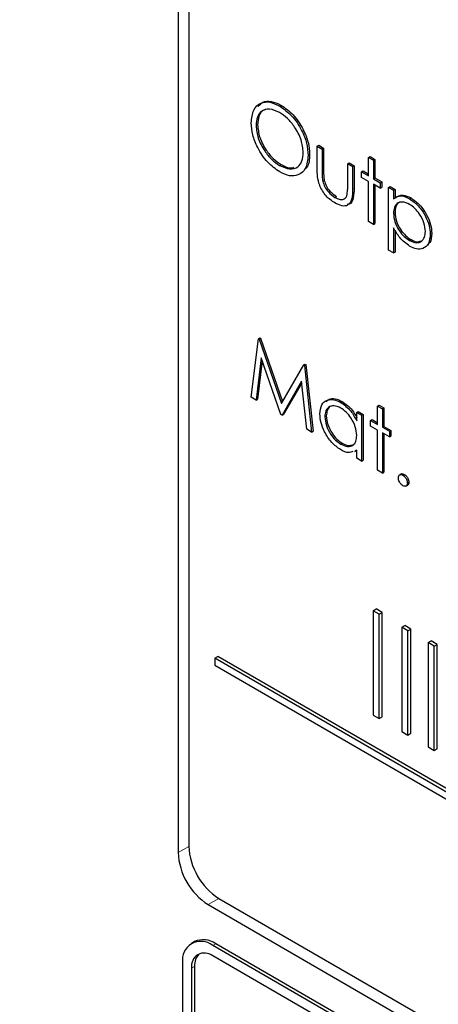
# Paper-space layout 'Blatt2' of a CAD drawing. Header units: millimetres. Extents: x 5 to 418, y 2 to 292.
# Tile 23 of 59: x 104.29 to 107.58, y 192.97 to 200.68. Entities that reach past the tile are written whole.
import ezdxf

# ---------------------------------------------------------------- set-up
doc = ezdxf.new("R2010")
doc.units = ezdxf.units.MM

psp = doc.layouts.new('Blatt2')

# ---------------------------------------------------------------- linework, layer by layer
at = {"color": 7, "linetype": 'Continuous', "lineweight": 25}
for p, q in [((105.5363, 205.186), (105.5363, 194.1627)), ((105.6204, 205.0985), (105.6204, 194.2113)), ((106.3298, 200.0068), (106.3416, 200.0136)), ((106.1476, 199.8525), (106.1593, 199.8593)), ((106.6262, 199.6912), (106.638, 199.698)), ((106.638, 199.698), (106.6761, 199.6761)), ((106.5555, 199.6192), (106.5673, 199.626)), ((106.6262, 199.6912), (106.6643, 199.6692)), ((106.6262, 199.5202), (106.6262, 199.6912)), ((106.6643, 199.6692), (106.6761, 199.6761)), ((106.6643, 199.6692), (106.6643, 199.5032)), ((106.6761, 199.6761), (106.6761, 199.51)), ((106.3316, 199.5409), (106.3434, 199.5477)), ((106.8655, 199.5531), (106.8773, 199.5599)), ((106.8655, 199.387), (106.8655, 199.5531)), ((106.8655, 199.5531), (106.9036, 199.5311)), ((106.8773, 199.5599), (106.9154, 199.5379)), ((106.9036, 199.5311), (106.9154, 199.5379)), ((106.9154, 199.5379), (106.9154, 199.3636)), ((107.0287, 199.6033), (107.0405, 199.6101)), ((107.0287, 199.6033), (107.0668, 199.5813)), ((107.0287, 199.4589), (107.0287, 199.6033)), ((107.0405, 199.6101), (107.0786, 199.5882)), ((107.0668, 199.5813), (107.0786, 199.5882)), ((107.0668, 199.5813), (107.0668, 199.4369)), ((107.0786, 199.5882), (107.0786, 199.4437)), ((106.9036, 199.5311), (106.9036, 199.3568)), ((106.9743, 199.4903), (106.9861, 199.4971)), ((106.9743, 199.4463), (106.9743, 199.4903)), ((106.9743, 199.4903), (107.0287, 199.4589)), ((106.9861, 199.4971), (107.0287, 199.4725)), ((106.6703, 199.416), (106.6821, 199.4228)), ((107.0287, 199.4149), (106.9743, 199.4463)), ((107.0287, 199.1008), (107.0287, 199.4149)), ((107.0668, 199.4369), (107.0786, 199.4437)), ((107.0668, 199.4369), (107.1212, 199.4055)), ((107.1212, 199.3615), (107.0668, 199.3929)), ((107.0668, 199.3929), (107.0668, 199.0789)), ((107.0786, 199.4437), (107.133, 199.4123)), ((107.0786, 199.3861), (107.0786, 199.0857)), ((107.1212, 199.4055), (107.133, 199.4123)), ((107.1212, 199.4055), (107.1212, 199.3615)), ((107.133, 199.4123), (107.133, 199.3683)), ((107.1212, 199.3615), (107.133, 199.3683)), ((107.1865, 199.3678), (107.1982, 199.3746)), ((107.1865, 199.3678), (107.2245, 199.3458)), ((107.1865, 198.8779), (107.1865, 199.3678)), ((107.1982, 199.3746), (107.2363, 199.3526)), ((107.2245, 199.3458), (107.2363, 199.3526)), ((107.2245, 199.3458), (107.2245, 199.2796)), ((107.2363, 199.3526), (107.2363, 199.2864)), ((106.7655, 199.2905), (106.7773, 199.2973)), ((107.3498, 199.2798), (107.3616, 199.2866)), ((107.2245, 199.166), (107.2363, 199.1728)), ((107.0668, 199.0789), (107.0287, 199.1008)), ((107.0668, 199.0789), (107.0786, 199.0857)), ((107.2245, 199.0527), (107.2245, 198.8559)), ((107.2363, 199.0342), (107.2363, 198.8627)), ((107.5128, 199.0014), (107.5246, 199.0082)), ((107.3501, 198.953), (107.3618, 198.9598)), ((107.2245, 198.8559), (107.1865, 198.8779)), ((107.2245, 198.8559), (107.2363, 198.8627)), ((106.1095, 197.7262), (106.1655, 198.1838)), ((106.1655, 198.1838), (106.1773, 198.1906)), ((106.1655, 198.1838), (106.1709, 198.1807)), ((106.1709, 198.1807), (106.1827, 198.1875)), ((106.1709, 198.1807), (106.3461, 197.6776)), ((106.1773, 198.1906), (106.1827, 198.1875)), ((106.1827, 198.1875), (106.3549, 197.6928)), ((106.1883, 198.034), (106.1478, 197.7041)), ((106.1964, 198.0108), (106.1596, 197.7109)), ((106.3421, 197.592), (106.1883, 198.034)), ((106.3461, 197.6776), (106.5208, 197.9787)), ((106.5208, 197.9787), (106.5326, 197.9855)), ((106.5208, 197.9787), (106.5263, 197.9755)), ((106.5263, 197.9755), (106.5381, 197.9823)), ((106.5263, 197.9755), (106.5827, 197.4531)), ((106.5326, 197.9855), (106.5381, 197.9823)), ((106.5381, 197.9823), (106.5945, 197.4599)), ((106.5038, 197.8511), (106.3507, 197.587)), ((106.5444, 197.4751), (106.5038, 197.8511)), ((106.5051, 197.8397), (106.3625, 197.5938)), ((106.1478, 197.7041), (106.1095, 197.7262)), ((106.1478, 197.7041), (106.1596, 197.7109)), ((106.8108, 197.6857), (106.8226, 197.6925)), ((106.9362, 197.607), (106.948, 197.6138)), ((106.948, 197.6138), (106.9861, 197.5918)), ((107.0994, 197.6572), (107.1112, 197.6641)), ((107.0994, 197.6572), (107.1375, 197.6353)), ((107.0994, 197.5128), (107.0994, 197.6572)), ((107.1112, 197.6641), (107.1493, 197.6421)), ((107.1375, 197.6353), (107.1493, 197.6421)), ((107.1375, 197.6353), (107.1375, 197.4908)), ((107.1493, 197.6421), (107.1493, 197.4976)), ((106.3507, 197.587), (106.3421, 197.592)), ((106.3507, 197.587), (106.3625, 197.5938)), ((106.686, 197.5729), (106.6978, 197.5797)), ((106.9362, 197.5407), (106.9362, 197.607)), ((106.9362, 197.607), (106.9743, 197.585)), ((106.9743, 197.585), (106.9861, 197.5918)), ((106.9743, 197.585), (106.9743, 197.227)), ((106.9861, 197.5918), (106.9861, 197.2338)), ((107.045, 197.5442), (107.0568, 197.551)), ((107.045, 197.5002), (107.045, 197.5442)), ((107.045, 197.5442), (107.0994, 197.5128)), ((107.0568, 197.551), (107.0994, 197.5264)), ((106.5827, 197.4531), (106.5444, 197.4751)), ((106.5827, 197.4531), (106.5945, 197.4599)), ((107.0994, 197.4688), (107.045, 197.5002)), ((107.0994, 197.1548), (107.0994, 197.4688)), ((107.1375, 197.4908), (107.1493, 197.4976)), ((107.1375, 197.4908), (107.1919, 197.4594)), ((107.1493, 197.4976), (107.2037, 197.4662)), ((107.1919, 197.4594), (107.2037, 197.4662)), ((107.1919, 197.4594), (107.1919, 197.4154)), ((107.2037, 197.4662), (107.2037, 197.4222)), ((107.1919, 197.4154), (107.1375, 197.4468)), ((107.1375, 197.4468), (107.1375, 197.1328)), ((107.1493, 197.44), (107.1493, 197.1396)), ((107.1919, 197.4154), (107.2037, 197.4222)), ((106.811, 197.359), (106.8228, 197.3658)), ((106.9362, 197.3109), (106.9211, 197.3066)), ((106.9218, 197.3013), (106.9362, 197.3096)), ((106.9362, 197.249), (106.9362, 197.3109)), ((106.9743, 197.227), (106.9362, 197.249)), ((106.9743, 197.227), (106.9861, 197.2338)), ((107.1375, 197.1328), (107.0994, 197.1548)), ((107.1375, 197.1328), (107.1493, 197.1396)), ((107.2862, 197.1257), (107.2715, 197.1172)), ((107.298, 197.1155), (107.3097, 197.1223)), ((107.3213, 197.0305), (107.336, 197.039)), ((107.3333, 197.0543), (107.3451, 197.0611)), ((107.0643, 196.0551), (107.0878, 196.0687)), ((107.1114, 196.0279), (107.0643, 196.0551)), ((107.0643, 196.0551), (107.0643, 195.2386)), ((107.135, 196.0415), (107.0878, 196.0687)), ((107.1114, 196.0279), (107.135, 196.0415)), ((107.1114, 195.2114), (107.1114, 196.0279)), ((107.135, 195.225), (107.135, 196.0415)), ((107.2886, 195.9256), (107.3122, 195.9392)), ((107.3358, 195.8984), (107.2886, 195.9256)), ((107.2886, 195.9256), (107.2886, 195.1091)), ((107.3593, 195.912), (107.3122, 195.9392)), ((107.3358, 195.8984), (107.3593, 195.912)), ((107.3358, 195.0818), (107.3358, 195.8984)), ((107.3593, 195.0954), (107.3593, 195.912)), ((107.4972, 195.8052), (107.5208, 195.8188)), ((107.5444, 195.778), (107.4972, 195.8052)), ((107.4972, 195.8052), (107.4972, 194.9886)), ((107.5679, 195.7916), (107.5208, 195.8188)), ((107.5444, 195.778), (107.5679, 195.7916)), ((107.5444, 194.9614), (107.5444, 195.778)), ((107.5679, 194.975), (107.5679, 195.7916)), ((105.8231, 195.6829), (105.8466, 195.6965)), ((117.4276, 189.011), (105.8466, 195.6965)), ((117.404, 188.9974), (105.8231, 195.6829)), ((105.8231, 195.6829), (105.8231, 195.6285)), ((105.8231, 195.6285), (117.404, 188.943)), ((107.0643, 195.2386), (107.1114, 195.2114)), ((107.1114, 195.2114), (107.135, 195.225)), ((107.2886, 195.1091), (107.3358, 195.0818)), ((107.3358, 195.0818), (107.3593, 195.0954)), ((107.4972, 194.9886), (107.5444, 194.9614)), ((107.5444, 194.9614), (107.5679, 194.975)), ((105.8561, 193.803), (117.6413, 186.9996)), ((105.772, 193.7544), (117.675, 186.883)), ((105.6643, 193.4647), (105.6407, 193.4511)), ((117.5925, 186.6312), (105.8074, 193.4346)), ((117.616, 186.6448), (105.8309, 193.4482)), ((105.5717, 193.2985), (105.5717, 189.488)), ((108.7536, 191.6521), (105.8074, 193.353)), ((105.6424, 193.2577), (105.6424, 189.4472)), ((105.6659, 193.2713), (105.6659, 189.4608))]:
    psp.add_line(p, q, dxfattribs=at)
at = {"color": 7, "linetype": 'Continuous', "lineweight": 18}
for p, q in [((106.6643, 199.5032), (106.6761, 199.51)), ((106.9036, 199.3568), (106.9154, 199.3636)), ((105.6204, 194.2096), (105.5363, 194.1627)), ((105.8547, 193.8038), (105.772, 193.7544)), ((105.8074, 193.4346), (105.8309, 193.4482)), ((105.6424, 193.2577), (105.6659, 193.2713))]:
    psp.add_line(p, q, dxfattribs=at)
at = {"color": 7, "linetype": 'Continuous', "lineweight": 25}
for centre, radius, start, end in [((106.048, 194.186), 0.5123, 182.60548, 237.39452), ((106.1322, 194.2345), 0.5123, 182.60548, 237.39452), ((105.7153, 193.3218), 0.1456, 50.79671, 189.21404), ((105.7333, 193.3119), 0.1677, 54.38242, 114.30712), ((105.7429, 193.274), 0.1019, 50.79671, 189.21404), ((105.7886, 193.2817), 0.1231, 134.00445, 184.8598)]:
    psp.add_arc(centre, radius, start, end, dxfattribs=at)
at = {"color": 7, "linetype": 'Continuous', "lineweight": 18}
psp.add_open_spline([(98.5139, 212.6739), (100.3135, 211.5229), (103.9138, 209.2204), (109.5773, 205.8098), (115.4628, 202.4246), (121.0865, 199.3397), (124.7648, 197.4277), (126.3533, 196.602)], degree=3, knots=[0, 0, 0, 0, 0.204721, 0.409562, 0.623395, 0.837364, 1, 1, 1, 1], dxfattribs=at)
at = {"color": 7, "linetype": 'Continuous', "lineweight": 25}
for points, knots in [([(98.6587, 212.3749), (99.3479, 211.9262), (101.2717, 210.6738), (104.5864, 208.6083), (108.5991, 206.1764), (112.772, 203.7385), (117.0181, 201.3413), (121.1714, 199.079), (124.3413, 197.404), (126.0777, 196.5192), (126.5015, 196.3032)], [0, 0, 0, 0, 0.079167, 0.220979, 0.371612, 0.522329, 0.673084, 0.823745, 0.956982, 1, 1, 1, 1]), ([(106.1095, 199.8743), (106.1134, 199.9099), (106.1212, 199.9809), (106.1793, 200.0335), (106.2526, 200.0425), (106.304, 200.0187), (106.3298, 200.0068)], [0, 0, 0, 0, 0.279731, 0.559327, 0.77968, 1, 1, 1, 1]), ([(106.1645, 200.0016), (106.1752, 200.0148), (106.1998, 200.045), (106.2651, 200.0484), (106.3161, 200.0252), (106.3416, 200.0136)], [0, 0, 0, 0, 0.2774234, 0.6387397, 1, 1, 1, 1]), ([(106.3298, 200.0068), (106.363, 199.9836), (106.4295, 199.9372), (106.5038, 199.8247), (106.549, 199.7133), (106.5533, 199.6506), (106.5555, 199.6192)], [0, 0, 0, 0, 0.279767, 0.559358, 0.779571, 1, 1, 1, 1]), ([(106.3416, 200.0136), (106.3748, 199.9904), (106.4413, 199.944), (106.5156, 199.8315), (106.5607, 199.7201), (106.5651, 199.6574), (106.5673, 199.626)], [0, 0, 0, 0, 0.279767, 0.559358, 0.779571, 1, 1, 1, 1]), ([(106.3316, 199.9555), (106.3049, 199.9669), (106.2513, 199.9898), (106.19, 199.9707), (106.1533, 199.9224), (106.1495, 199.8758), (106.1476, 199.8525)], [0, 0, 0, 0, 0.279627, 0.55935, 0.77963, 1, 1, 1, 1]), ([(106.2454, 199.9818), (106.2298, 199.9794), (106.1962, 199.9744), (106.1654, 199.9284), (106.1614, 199.8824), (106.1593, 199.8593)], [0, 0, 0, 0, 0.303416, 0.651638, 1, 1, 1, 1]), ([(106.5174, 199.6413), (106.5142, 199.6742), (106.5076, 199.7402), (106.456, 199.8375), (106.3949, 199.9118), (106.3527, 199.9409), (106.3316, 199.9555)], [0, 0, 0, 0, 0.279468, 0.55887, 0.779516, 1, 1, 1, 1]), ([(106.3332, 199.4898), (106.3003, 199.513), (106.2345, 199.5594), (106.1614, 199.6708), (106.1163, 199.781), (106.1118, 199.8432), (106.1095, 199.8743)], [0, 0, 0, 0, 0.2796633, 0.5593539, 0.7796364, 1, 1, 1, 1]), ([(106.1476, 199.8525), (106.1508, 199.8198), (106.1573, 199.7543), (106.2086, 199.6581), (106.2687, 199.5833), (106.3106, 199.5551), (106.3316, 199.5409)], [0, 0, 0, 0, 0.279416, 0.5590765, 0.779478, 1, 1, 1, 1]), ([(106.1593, 199.8593), (106.1626, 199.8266), (106.1691, 199.7611), (106.2204, 199.6649), (106.2805, 199.5901), (106.3224, 199.5619), (106.3434, 199.5477)], [0, 0, 0, 0, 0.279416, 0.5590765, 0.779478, 1, 1, 1, 1]), ([(106.3316, 199.5409), (106.3586, 199.5289), (106.4124, 199.5049), (106.4749, 199.5225), (106.5116, 199.5712), (106.5155, 199.6179), (106.5174, 199.6413)], [0, 0, 0, 0, 0.27983, 0.559389, 0.779654, 1, 1, 1, 1]), ([(106.5555, 199.6192), (106.5518, 199.5833), (106.5443, 199.5116), (106.4839, 199.4622), (106.4107, 199.4527), (106.359, 199.4774), (106.3332, 199.4898)], [0, 0, 0, 0, 0.2796304, 0.5593429, 0.7795972, 1, 1, 1, 1]), ([(106.5673, 199.626), (106.5654, 199.5878), (106.5627, 199.5353), (106.5328, 199.5131), (106.5247, 199.5071)], [0, 0, 0, 0, 0.727298, 1, 1, 1, 1]), ([(106.3434, 199.5477), (106.3713, 199.5334), (106.4087, 199.5141), (106.437, 199.5241), (106.4442, 199.5267)], [0, 0, 0, 0, 0.744695, 1, 1, 1, 1]), ([(106.7652, 199.2467), (106.7416, 199.2625), (106.6945, 199.2939), (106.6286, 199.4036), (106.6271, 199.4759), (106.6262, 199.5202)], [0, 0, 0, 0, 0.28097, 0.559785, 1, 1, 1, 1]), ([(106.6643, 199.5032), (106.6642, 199.4875), (106.6642, 199.4594), (106.6684, 199.4292), (106.6703, 199.416)], [0, 0, 0, 0, 0.560377, 1, 1, 1, 1]), ([(106.6761, 199.51), (106.676, 199.4943), (106.676, 199.4662), (106.6802, 199.436), (106.6821, 199.4228)], [0, 0, 0, 0, 0.560377, 1, 1, 1, 1]), ([(106.6703, 199.416), (106.675, 199.4013), (106.6844, 199.3719), (106.7185, 199.3235), (106.7477, 199.303), (106.7655, 199.2905)], [0, 0, 0, 0, 0.280117, 0.560544, 1, 1, 1, 1]), ([(106.6821, 199.4228), (106.6868, 199.4081), (106.6962, 199.3787), (106.7303, 199.3303), (106.7595, 199.3098), (106.7773, 199.2973)], [0, 0, 0, 0, 0.280117, 0.560544, 1, 1, 1, 1]), ([(106.8592, 199.3034), (106.8616, 199.3182), (106.8657, 199.3447), (106.8656, 199.3741), (106.8655, 199.387)], [0, 0, 0, 0, 0.559371, 1, 1, 1, 1]), ([(106.9036, 199.3568), (106.9033, 199.3302), (106.9026, 199.2775), (106.8728, 199.2248), (106.8197, 199.2192), (106.7834, 199.2375), (106.7652, 199.2467)], [0, 0, 0, 0, 0.281501, 0.559646, 0.779298, 1, 1, 1, 1]), ([(106.9154, 199.3636), (106.9148, 199.3377), (106.9135, 199.2862), (106.8925, 199.2367), (106.8674, 199.2355), (106.8625, 199.2352)], [0, 0, 0, 0, 0.448451, 0.891556, 1, 1, 1, 1]), ([(107.2363, 199.2864), (107.2556, 199.2987), (107.2902, 199.3208), (107.3397, 199.2971), (107.3616, 199.2866)], [0, 0, 0, 0, 0.558418, 1, 1, 1, 1]), ([(106.7655, 199.2905), (106.7765, 199.2849), (106.7986, 199.2736), (106.8268, 199.2726), (106.8482, 199.2825), (106.8556, 199.2964), (106.8592, 199.3034)], [0, 0, 0, 0, 0.28027, 0.560007, 0.780074, 1, 1, 1, 1]), ([(107.2245, 199.2796), (107.2438, 199.2919), (107.2784, 199.314), (107.3279, 199.2903), (107.3498, 199.2798)], [0, 0, 0, 0, 0.558418, 1, 1, 1, 1]), ([(107.3495, 199.236), (107.3311, 199.2444), (107.2944, 199.261), (107.253, 199.2468), (107.2281, 199.2139), (107.2257, 199.182), (107.2245, 199.166)], [0, 0, 0, 0, 0.279747, 0.559315, 0.779515, 1, 1, 1, 1]), ([(107.2838, 199.254), (107.2771, 199.2527), (107.2583, 199.2491), (107.2402, 199.22), (107.2376, 199.1885), (107.2363, 199.1728)], [0, 0, 0, 0, 0.219851, 0.609672, 1, 1, 1, 1]), ([(107.4747, 199.0229), (107.4722, 199.0452), (107.4672, 199.09), (107.4336, 199.156), (107.3923, 199.2068), (107.3637, 199.2263), (107.3495, 199.236)], [0, 0, 0, 0, 0.279387, 0.559092, 0.779508, 1, 1, 1, 1]), ([(107.3498, 199.2798), (107.3736, 199.2629), (107.4212, 199.2292), (107.4742, 199.1488), (107.5077, 199.0691), (107.5111, 199.0239), (107.5128, 199.0014)], [0, 0, 0, 0, 0.279627, 0.559432, 0.779703, 1, 1, 1, 1]), ([(107.3616, 199.2866), (107.3854, 199.2697), (107.433, 199.236), (107.486, 199.1556), (107.5194, 199.0759), (107.5229, 199.0308), (107.5246, 199.0082)], [0, 0, 0, 0, 0.279627, 0.559432, 0.779703, 1, 1, 1, 1]), ([(107.2245, 199.166), (107.2266, 199.1437), (107.2306, 199.0991), (107.2653, 199.0327), (107.3071, 198.9826), (107.3357, 198.9629), (107.3501, 198.953)], [0, 0, 0, 0, 0.279654, 0.558875, 0.779455, 1, 1, 1, 1]), ([(107.2363, 199.1728), (107.2383, 199.1505), (107.2424, 199.1059), (107.2771, 199.0395), (107.3189, 198.9894), (107.3475, 198.9697), (107.3618, 198.9598)], [0, 0, 0, 0, 0.279654, 0.558875, 0.779455, 1, 1, 1, 1]), ([(107.351, 198.9085), (107.3234, 198.9287), (107.274, 198.9649), (107.2397, 199.0258), (107.2245, 199.0527)], [0, 0, 0, 0, 0.558466, 1, 1, 1, 1]), ([(107.3501, 198.953), (107.3682, 198.9452), (107.4045, 198.9295), (107.4452, 198.9439), (107.4699, 198.9763), (107.4731, 199.0074), (107.4747, 199.0229)], [0, 0, 0, 0, 0.279628, 0.559247, 0.779775, 1, 1, 1, 1]), ([(107.5128, 199.0014), (107.51, 198.9754), (107.5045, 198.9235), (107.4602, 198.8885), (107.4072, 198.8817), (107.3697, 198.8996), (107.351, 198.9085)], [0, 0, 0, 0, 0.2795398, 0.5592729, 0.7795593, 1, 1, 1, 1]), ([(107.5246, 199.0082), (107.5228, 198.9809), (107.5201, 198.9395), (107.4954, 198.9226), (107.487, 198.9169)], [0, 0, 0, 0, 0.658028, 1, 1, 1, 1]), ([(107.3618, 198.9598), (107.3805, 198.9509), (107.4091, 198.9371), (107.4301, 198.9466), (107.4375, 198.9499)], [0, 0, 0, 0, 0.650568, 1, 1, 1, 1]), ([(106.648, 197.5954), (106.6509, 197.6211), (106.6568, 197.6726), (106.7017, 197.7064), (106.7548, 197.7125), (106.7921, 197.6946), (106.8108, 197.6857)], [0, 0, 0, 0, 0.279413, 0.559191, 0.779548, 1, 1, 1, 1]), ([(106.6966, 197.6909), (106.7037, 197.6983), (106.7215, 197.717), (106.7671, 197.7185), (106.8041, 197.7012), (106.8226, 197.6925)], [0, 0, 0, 0, 0.246314, 0.623076, 1, 1, 1, 1]), ([(106.8226, 197.6925), (106.8508, 197.673), (106.8956, 197.6421), (106.9253, 197.5873), (106.9362, 197.5669)], [0, 0, 0, 0, 0.628792, 1, 1, 1, 1]), ([(106.8113, 197.6414), (106.7931, 197.6495), (106.7568, 197.6656), (106.7155, 197.6521), (106.6907, 197.6196), (106.6876, 197.5885), (106.686, 197.5729)], [0, 0, 0, 0, 0.279767, 0.559291, 0.779719, 1, 1, 1, 1]), ([(106.7462, 197.659), (106.7395, 197.6578), (106.7208, 197.6544), (106.7028, 197.6256), (106.6995, 197.595), (106.6978, 197.5797)], [0, 0, 0, 0, 0.2197579, 0.6100094, 1, 1, 1, 1]), ([(106.8108, 197.6857), (106.8388, 197.6659), (106.8888, 197.6304), (106.9217, 197.5682), (106.9362, 197.5407)], [0, 0, 0, 0, 0.559062, 1, 1, 1, 1]), ([(106.9362, 197.4272), (106.9342, 197.4496), (106.9302, 197.4944), (106.8959, 197.5609), (106.8546, 197.6125), (106.8257, 197.6318), (106.8113, 197.6414)], [0, 0, 0, 0, 0.2796602, 0.5592103, 0.7794872, 1, 1, 1, 1]), ([(106.8096, 197.3158), (106.7858, 197.3328), (106.7381, 197.3667), (106.6854, 197.4478), (106.6528, 197.5277), (106.6496, 197.5728), (106.648, 197.5954)], [0, 0, 0, 0, 0.279573, 0.559333, 0.779589, 1, 1, 1, 1]), ([(106.686, 197.5729), (106.6886, 197.5505), (106.6937, 197.5057), (106.7271, 197.4398), (106.7682, 197.3885), (106.7967, 197.3688), (106.811, 197.359)], [0, 0, 0, 0, 0.279429, 0.559146, 0.77957, 1, 1, 1, 1]), ([(106.6978, 197.5797), (106.7004, 197.5573), (106.7055, 197.5125), (106.7389, 197.4466), (106.7799, 197.3953), (106.8085, 197.3756), (106.8228, 197.3658)], [0, 0, 0, 0, 0.279429, 0.559146, 0.77957, 1, 1, 1, 1]), ([(106.811, 197.359), (106.8292, 197.351), (106.8655, 197.3351), (106.9079, 197.3466), (106.9325, 197.3797), (106.935, 197.4114), (106.9362, 197.4272)], [0, 0, 0, 0, 0.279822, 0.559387, 0.779603, 1, 1, 1, 1]), ([(106.9053, 197.3022), (106.8947, 197.2974), (106.8679, 197.2854), (106.8315, 197.3044), (106.8096, 197.3158)], [0, 0, 0, 0, 0.3965382, 1, 1, 1, 1]), ([(106.8228, 197.3658), (106.8414, 197.3568), (106.871, 197.3425), (106.8934, 197.3513), (106.9018, 197.3545)], [0, 0, 0, 0, 0.628782, 1, 1, 1, 1]), ([(107.2626, 197.0951), (107.2632, 197.1008), (107.2645, 197.1121), (107.2741, 197.1199), (107.2857, 197.1214), (107.2939, 197.1175), (107.298, 197.1155)], [0, 0, 0, 0, 0.279576, 0.559284, 0.779552, 1, 1, 1, 1]), ([(107.298, 197.0339), (107.2928, 197.0376), (107.2824, 197.0451), (107.2709, 197.0628), (107.2637, 197.0803), (107.263, 197.0902), (107.2626, 197.0951)], [0, 0, 0, 0, 0.279581, 0.559143, 0.779575, 1, 1, 1, 1]), ([(107.2852, 197.1243), (107.2858, 197.1249), (107.2889, 197.128), (107.2977, 197.1279), (107.3057, 197.1242), (107.3097, 197.1223)], [0, 0, 0, 0, 0.116538, 0.55809, 1, 1, 1, 1]), ([(107.298, 197.1155), (107.3032, 197.1118), (107.3136, 197.1044), (107.3251, 197.0866), (107.3323, 197.0691), (107.333, 197.0592), (107.3333, 197.0543)], [0, 0, 0, 0, 0.279602, 0.559212, 0.779475, 1, 1, 1, 1]), ([(107.3097, 197.1223), (107.315, 197.1186), (107.3254, 197.1112), (107.3369, 197.0934), (107.3441, 197.0759), (107.3448, 197.066), (107.3451, 197.0611)], [0, 0, 0, 0, 0.279602, 0.559212, 0.779475, 1, 1, 1, 1]), ([(107.3333, 197.0543), (107.3327, 197.0486), (107.3315, 197.0373), (107.3218, 197.0296), (107.3102, 197.0281), (107.3021, 197.0319), (107.298, 197.0339)], [0, 0, 0, 0, 0.279469, 0.559358, 0.779674, 1, 1, 1, 1]), ([(107.3451, 197.0611), (107.3446, 197.0553), (107.3437, 197.0448), (107.3371, 197.0406), (107.3342, 197.0387)], [0, 0, 0, 0, 0.554441, 1, 1, 1, 1])]:
    psp.add_open_spline(points, degree=3, knots=knots, dxfattribs=at)

doc.saveas('drawing.dxf')
